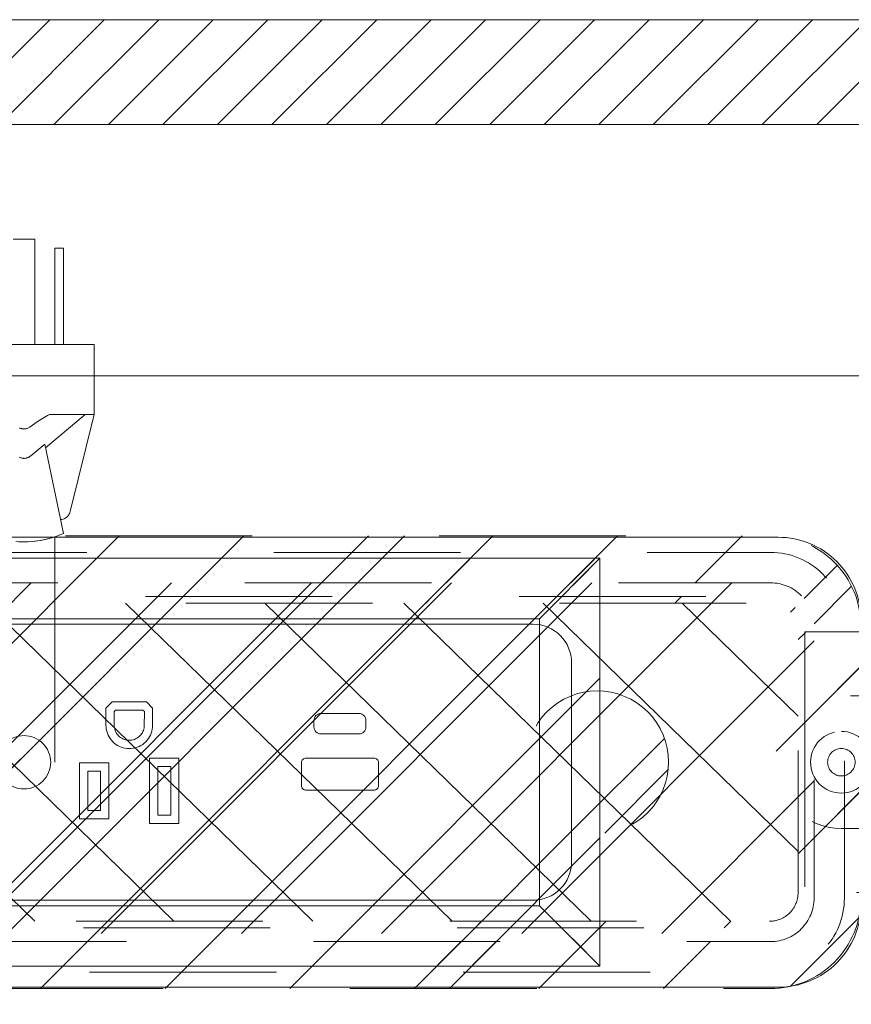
# Model space of a CAD drawing. Header units: inches. Extents: x -420 to -276, y -52 to 18.
# Tile 23 of 187: x -392.51 to -386.58, y -24.04 to -17.02. Entities that reach past the tile are written whole.
import ezdxf

# ---------------------------------------------------------------- set-up
doc = ezdxf.new("R2010")
doc.units = ezdxf.units.IN
doc.header["$LTSCALE"] = 32
doc.header["$MEASUREMENT"] = 0
doc.header["$PDMODE"] = 1
doc.header["$PDSIZE"] = -2
doc.linetypes.add('Dash Style-1', pattern=[0.083328, 0.041656, -0.041672])
for name, color, linetype, lineweight in [('Black', 7, 'Continuous', 18), ('DashLine', 7, 'Dash Style-1', 13), ('DashLineFill', 7, 'Dash Style-1', 13), ('Dean-Bezel', 7, 'Continuous', 18), ('Drawing', 7, 'Continuous', 18), ('Metal-CoatHook', 7, 'Continuous', 18), ('Metal-UtilityGrommet', 7, 'Continuous', 13), ('None', 7, 'Continuous', 18), ('Slate-MetalShroud', 7, 'Continuous', 18), ('SolidLine', 7, 'Continuous', 15), ('Wood_1-H', 7, 'Continuous', 13)]:
    doc.layers.add(name, color=color, linetype=linetype, lineweight=lineweight)
doc.layers.add('Electrical', color=1, linetype='Dash Style-1', lineweight=15, true_color=0xff0000)
doc.layers.add('Textile-Cushion', color=7, linetype='Continuous', lineweight=18, true_color=0x4c4c4c)
pattern_1 = [(45, (0, 0), (-1.613, 1.9357), []), (45, (-1.0608, 1.0608), (-0.472346, 0.41676), [])]

# ---------------------------------------------------------------- blocks, each defined once
blk = doc.blocks.new('Group')
at = {"layer": 'Textile-Cushion', "color": 31, "linetype": 'Continuous', "true_color": 0xffc198}
for p, q in [((0.0826, 1.2795), (-2.4174, -1.2204)), ((1.0826, 1.2795), (-1.4174, -1.2204)), ((2.0826, 1.2795), (-0.4174, -1.2204)), ((3.0826, 1.2795), (0.5826, -1.2204)), ((4.0826, 1.2795), (1.5826, -1.2204)), ((5.0826, 1.2795), (2.5826, -1.2204)), ((5.6693, 0.8662), (3.5826, -1.2204)), ((5.6693, -0.1338), (4.5826, -1.2204))]:
    blk.add_line(p, q, dxfattribs=at)
blk = doc.blocks.new('SlateShroudSleeve (2D)')
at = {"layer": 'DashLineFill', "linetype": 'Continuous', "lineweight": 13}
h = blk.add_hatch(dxfattribs=at)
h.set_pattern_fill('Steel', color=253, style=0, pattern_type=2)
h.set_pattern_definition(pattern_1)
edge = h.paths.add_edge_path()
edge.add_line((-6.0039, 0.9685), (-6.0039, -0.9685))
edge.add_arc((-5.3583, -0.9685), 0.6457, 180, 225)
edge.add_arc((-5.3583, -0.9685), 0.6457, 225, 270)
edge.add_line((-5.3583, -1.6142), (5.3583, -1.6142))
edge.add_arc((5.3583, -0.9685), 0.6457, 270, 360)
edge.add_line((6.0039, -0.9685), (6.0039, 0.9685))
edge.add_arc((5.3583, 0.9685), 0.6457, 0, 45)
edge.add_arc((5.3583, 0.9685), 0.6457, 45, 90)
edge.add_line((5.3583, 1.6142), (-5.3583, 1.6142))
edge.add_arc((-5.3583, 0.9685), 0.6457, 90, 180)
edge.add_line((-6.0039, 0.9685), (-6.0039, 0.9685))
edge = h.paths.add_edge_path()
edge.add_arc((5.3583, -0.9685), 0.311, 270, 360)
edge.add_line((5.6693, -0.9685), (5.6693, 0.9685))
edge.add_arc((5.3583, 0.9685), 0.311, 360, 405)
edge.add_arc((5.3583, 0.9685), 0.311, 45, 90)
edge.add_line((5.3583, 1.2795), (-5.3583, 1.2795))
edge.add_arc((-5.3583, 0.9685), 0.311, 90, 180)
edge.add_line((-5.6693, 0.9685), (-5.6693, -0.9685))
edge.add_arc((-5.3583, -0.9685), 0.311, 180, 225)
edge.add_arc((-5.3583, -0.9685), 0.311, 225, 270)
edge.add_line((-5.3583, -1.2795), (5.3583, -1.2795))
at = {"layer": 'DashLine', "lineweight": 13, "transparency": 33554687, "flags": 128}
blk.add_lwpolyline([(-5.8858, 0.9685, -0.414214), (-5.3583, 1.4961), (5.3583, 1.4961, -0.414214), (5.8858, 0.9685), (5.8858, -0.9685, -0.414214), (5.3583, -1.4961), (-5.3583, -1.4961, -0.414214), (-5.8858, -0.9685)], format="xyb", close=True, dxfattribs=at)
at = {"layer": 'DashLineFill', "lineweight": 13, "flags": 128}
for points in [[(-6.0039, 0.9685), (-6.0039, -0.9685, 0.198912), (-5.8148, -1.4251, 0.198912), (-5.3583, -1.6142), (5.3583, -1.6142, 0.414214), (6.0039, -0.9685), (6.0039, 0.9685, 0.198912), (5.8148, 1.4251, 0.198912), (5.3583, 1.6142), (-5.3583, 1.6142, 0.414214), (-6.0039, 0.9685)], [(5.3583, -1.2795, 0.414214), (5.6693, -0.9685), (5.6693, 0.9685, 0.198912), (5.5782, 1.1884, 0.198912), (5.3583, 1.2795), (-5.3583, 1.2795, 0.414214), (-5.6693, 0.9685), (-5.6693, -0.9685, 0.198912), (-5.5782, -1.1884, 0.198912), (-5.3583, -1.2795)]]:
    blk.add_lwpolyline(points, format="xyb", close=True, dxfattribs=at)
at = {"layer": 'SolidLine', "linetype": 'Continuous', "lineweight": 5}
blk.add_point((0, 0), dxfattribs=at)
at = {"layer": 'Textile-Cushion', "linetype": 'Continuous', "lineweight": 5}
blk.add_point((0, 0), dxfattribs=at)
at = {"layer": 'Textile-Cushion', "color": 31, "true_color": 0xffc198}
blk.add_blockref('Group', (0, 0), dxfattribs=at)
blk = doc.blocks.new('Group-4')
at = {"layer": 'Electrical', "linetype": 'Continuous', "lineweight": 5, "true_color": 0xdd0000}
h = blk.add_hatch(dxfattribs=at)
h.set_pattern_fill('ElectricalHatch', color=12, style=0, pattern_type=2)
h.set_pattern_definition([(45, (0, 0), (-0.3333333, -0.7222222), [])])
h.paths.add_polyline_path([(21.9488, -0.0197), (48.7008, -0.0197), (48.7008, -0.7677), (21.9488, -0.7677)])
at = {"layer": 'Electrical', "flags": 128}
blk.add_lwpolyline([(21.9488, -0.0197), (48.7008, -0.0197), (48.7008, -0.7677), (21.9488, -0.7677)], close=True, dxfattribs=at)
at = {"layer": 'SolidLine', "flags": 128}
for points in [[(0.748, -0.0197), (53.2283, -0.0197), (53.2283, -0.7677), (0.748, -0.7677)], [(0.748, -0.7677), (53.2283, -0.7677), (53.2283, -11.2008), (0.748, -11.2008)]]:
    blk.add_lwpolyline(points, close=True, dxfattribs=at)
blk.add_lwpolyline([(20.9843, -4.3012, -0.414214), (21.5748, -3.7106), (32.4016, -3.7106, -0.414214), (32.9921, -4.3012), (32.9921, -6.3287, -0.414214), (32.4016, -6.9193), (21.5748, -6.9193, -0.414214), (20.9843, -6.3287)], format="xyb", close=True, dxfattribs=at)
at = {"layer": 'Wood_1-H', "color": 7}
blk.add_blockref('SlateShroudSleeve (2D)', (26.9882, -5.315), dxfattribs=at)
blk = doc.blocks.new('Group-5')
at = {"layer": 'None'}
blk.add_blockref('Group-4', (0, 0), dxfattribs=at)
blk = doc.blocks.new('SL Utility Cabinet (2D)')
at = {"layer": 'None'}
blk.add_blockref('Group-5', (0, 0), dxfattribs=at)
at = {"layer": 'Drawing', "color": 0, "flags": 1}
for tag in ['Tag', 'Catalog', 'Option1', 'Option2', 'Option3', 'Option4', 'Option5', 'Option6', 'Option7', 'Option8', 'Option9', 'Option10', 'Option11', 'Option12', 'Custom', 'FinishGroup', 'Discount', 'Item2', 'Item3', 'Item6', 'Item9', 'Item10', 'Item12', 'Item13', 'Item16', 'Item19', 'Item20', 'Item21', 'Item22', 'Item23', 'Item24', 'Item25', 'Item8', 'Item18', 'Item1', 'Item4', 'Item5', 'Item7', 'Item11', 'Item14', 'Item15', 'Item17']:
    blk.add_attdef(tag, (-60.0407, -21.5676), '', height=0.00709, dxfattribs=at)
blk = doc.blocks.new('Group-16')
at = {"layer": 'Textile-Cushion', "color": 31, "true_color": 0xffc198}
for p, q in [((-2.2539, 1.1339), (0.0759, -1.1339)), ((-1.261, 1.1339), (1.0688, -1.1339)), ((-0.2681, 1.1339), (2.0618, -1.1339)), ((0.7248, 1.1339), (3.0547, -1.1339)), ((1.7178, 1.1339), (4.0476, -1.1339)), ((2.7107, 1.1339), (5.0405, -1.1339)), ((3.7036, 1.1339), (5.5236, -0.6376)), ((4.6965, 1.1339), (5.5236, 0.3288))]:
    blk.add_line(p, q, dxfattribs=at)
blk = doc.blocks.new('Group-17')
at = {"layer": 'Textile-Cushion', "color": 31, "true_color": 0xffc198}
blk.add_blockref('Group-16', (0, 0), dxfattribs=at)
blk = doc.blocks.new('SBDXF2-Shroud (2D)')
at = {"layer": 'DashLineFill', "linetype": 'Continuous', "lineweight": 13}
h = blk.add_hatch(dxfattribs=at)
h.set_pattern_fill('Steel', color=253, style=0, pattern_type=2)
h.set_pattern_definition(pattern_1)
edge = h.paths.add_edge_path()
edge.add_line((-5.5709, 0.9311), (-5.5709, -0.9311))
edge.add_arc((-5.3209, -0.9311), 0.25, 180, 270)
edge.add_line((-5.3209, -1.1811), (5.3209, -1.1811))
edge.add_arc((5.3209, -0.9311), 0.25, 270, 360)
edge.add_line((5.5709, -0.9311), (5.5709, 0.9311))
edge.add_arc((5.3209, 0.9311), 0.25, 0, 90)
edge.add_line((5.3209, 1.1811), (-5.3209, 1.1811))
edge.add_arc((-5.3209, 0.9311), 0.25, 90, 135)
edge.add_arc((-5.3209, 0.9311), 0.25, 135, 180)
edge.add_line((-5.5709, 0.9311), (-5.5709, 0.9311))
edge = h.paths.add_edge_path()
edge.add_arc((5.3209, -0.9311), 0.2028, 270, 360)
edge.add_line((5.5236, -0.9311), (5.5236, 0.9311))
edge.add_arc((5.3209, 0.9311), 0.2028, 360, 450)
edge.add_line((5.3209, 1.1339), (-5.3209, 1.1339))
edge.add_arc((-5.3209, 0.9311), 0.2028, 90, 180)
edge.add_line((-5.5236, 0.9311), (-5.5236, -0.9311))
edge.add_arc((-5.3209, -0.9311), 0.2028, 180, 270)
edge.add_line((-5.3209, -1.1339), (5.3209, -1.1339))
h = blk.add_hatch(dxfattribs=at)
h.set_pattern_fill('Steel', color=253, style=0, pattern_type=2)
h.set_pattern_definition(pattern_1)
edge = h.paths.add_edge_path()
edge.add_arc((6.5335, -0.6791), 0.25, 270, 315)
edge.add_arc((6.5335, -0.6791), 0.25, 315, 360)
edge.add_line((6.7835, -0.6791), (6.7835, 0.6791))
edge.add_arc((6.5335, 0.6791), 0.25, 0, 90)
edge.add_line((6.5335, 0.9291), (5.5709, 0.9291))
edge.add_line((5.5709, 0.9291), (5.5709, -0.9291))
edge.add_line((5.5709, -0.9291), (6.5335, -0.9291))
edge.add_line((6.5335, -0.9291), (6.5335, -0.9291))
at = {"layer": 'DashLineFill', "flags": 128}
for points in [[(-5.5709, 0.9311), (-5.5709, -0.9311, 0.414214), (-5.3209, -1.1811), (5.3209, -1.1811, 0.414214), (5.5709, -0.9311), (5.5709, 0.9311, 0.414214), (5.3209, 1.1811), (-5.3209, 1.1811, 0.198912), (-5.4976, 1.1079, 0.198912), (-5.5709, 0.9311)], [(5.3209, -1.1339, 0.414214), (5.5236, -0.9311), (5.5236, 0.9311, 0.414214), (5.3209, 1.1339), (-5.3209, 1.1339, 0.414214), (-5.5236, 0.9311), (-5.5236, -0.9311, 0.414214), (-5.3209, -1.1339)], [(6.5335, -0.9291, 0.198912), (6.7102, -0.8559, 0.198912), (6.7835, -0.6791), (6.7835, 0.6791, 0.414214), (6.5335, 0.9291), (5.5709, 0.9291), (5.5709, -0.9291), (6.5335, -0.9291)]]:
    blk.add_lwpolyline(points, format="xyb", close=True, dxfattribs=at)
at = {"layer": 'Slate-MetalShroud', "linetype": 'Continuous', "lineweight": 5}
blk.add_point((0, 0), dxfattribs=at)
at = {"layer": 'Metal-UtilityGrommet', "color": 7}
blk.add_blockref('Group-17', (0, 0), dxfattribs=at)
blk = doc.blocks.new('1BPJHN-ShroudBracket (2D)')
at = {"layer": 'DashLineFill', "linetype": 'Continuous', "lineweight": 13}
h = blk.add_hatch(dxfattribs=at)
h.set_pattern_fill('Steel', color=253, style=0, pattern_type=2)
h.set_pattern_definition(pattern_1)
edge = h.paths.add_edge_path()
edge.add_line((0.5571, 0.4724), (0.25, 0.4724))
edge.add_arc((0, 0.4724), 0.25, 0, 180)
edge.add_line((-0.25, 0.4724), (-0.5571, 0.4724))
edge.add_arc((-0.5571, 0), 0.4724, 90, 270)
edge.add_line((-0.5571, -0.4724), (-0.25, -0.4724))
edge.add_arc((0, -0.4724), 0.25, 180, 360)
edge.add_line((0.25, -0.4724), (0.5571, -0.4724))
edge.add_arc((0.5571, 0), 0.4724, 270, 450)
edge.add_line((0.5571, 0.4724), (0.5571, 0.4724))
edge = h.paths.add_edge_path()
edge.add_arc((0, 0), 0.0979, 180, 360)
edge.add_arc((0, 0), 0.0979, 0, 180)
edge.add_line((-0.098, 0), (-0.098, 0))
edge = h.paths.add_edge_path()
edge.add_arc((0, 0.4724), 0.0885, 180, 360)
edge.add_arc((0, 0.4724), 0.0885, 0, 180)
edge.add_line((-0.0885, 0.4724), (-0.0885, 0.4724))
edge = h.paths.add_edge_path()
edge.add_arc((-0.5571, 0), 0.098, 180, 360)
edge.add_arc((-0.5571, 0), 0.098, 0, 180)
edge.add_line((-0.655, 0), (-0.655, 0))
edge = h.paths.add_edge_path()
edge.add_arc((0.5571, 0), 0.098, 180, 360)
edge.add_arc((0.5571, 0), 0.098, 0, 180)
edge.add_line((0.4591, 0), (0.4591, 0))
edge = h.paths.add_edge_path()
edge.add_arc((0, -0.4724), 0.0885, 180, 360)
edge.add_arc((0, -0.4724), 0.0885, 0, 180)
edge.add_line((-0.0885, -0.4724), (-0.0885, -0.4724))
at = {"layer": 'DashLine', "flags": 128}
for points in [[(0, 0.6384), (0.0163, 0.6376), (0.0324, 0.6353), (0.0482, 0.6313), (0.0635, 0.6258), (0.0783, 0.6188), (0.0922, 0.6105), (0.1053, 0.6008), (0.1174, 0.5898), (0.1283, 0.5778), (0.138, 0.5647), (0.1464, 0.5507), (0.1534, 0.536), (0.1589, 0.5206), (0.1628, 0.5048), (0.1652, 0.4887), (0.166, 0.4724), (0.1652, 0.4562), (0.1628, 0.4401), (0.1589, 0.4243), (0.1534, 0.4089), (0.1464, 0.3942), (0.138, 0.3802), (0.1283, 0.3671), (0.1174, 0.3551), (0.1053, 0.3441), (0.0922, 0.3344), (0.0783, 0.326), (0.0635, 0.3191), (0.0482, 0.3136), (0.0324, 0.3096), (0.0163, 0.3072), (0, 0.3064), (-0.0163, 0.3072), (-0.0324, 0.3096), (-0.0482, 0.3136), (-0.0635, 0.3191), (-0.0783, 0.326), (-0.0922, 0.3344), (-0.1053, 0.3441), (-0.1174, 0.3551), (-0.1283, 0.3671), (-0.138, 0.3802), (-0.1464, 0.3942), (-0.1534, 0.4089), (-0.1589, 0.4243), (-0.1628, 0.4401), (-0.1652, 0.4562), (-0.166, 0.4724), (-0.1652, 0.4887), (-0.1628, 0.5048), (-0.1589, 0.5206), (-0.1534, 0.536), (-0.1464, 0.5507), (-0.138, 0.5647), (-0.1283, 0.5778), (-0.1174, 0.5898), (-0.1053, 0.6008), (-0.0922, 0.6105), (-0.0783, 0.6188), (-0.0635, 0.6258), (-0.0482, 0.6313), (-0.0324, 0.6353), (-0.0163, 0.6376)], [(-0.5571, 0.22), (-0.5355, 0.2189), (-0.5142, 0.2158), (-0.4932, 0.2105), (-0.4729, 0.2033), (-0.4534, 0.194), (-0.4349, 0.1829), (-0.4175, 0.1701), (-0.4015, 0.1556), (-0.387, 0.1396), (-0.3742, 0.1222), (-0.3631, 0.1037), (-0.3538, 0.0842), (-0.3466, 0.0639), (-0.3413, 0.0429), (-0.3381, 0.0216), (-0.3371, 0), (-0.3381, -0.0216), (-0.3413, -0.0429), (-0.3466, -0.0639), (-0.3538, -0.0842), (-0.3631, -0.1037), (-0.3742, -0.1222), (-0.387, -0.1396), (-0.4015, -0.1556), (-0.4175, -0.1701), (-0.4349, -0.1829), (-0.4534, -0.194), (-0.4729, -0.2033), (-0.4932, -0.2105), (-0.5142, -0.2158), (-0.5355, -0.2189), (-0.5571, -0.22), (-0.5787, -0.2189), (-0.6, -0.2158), (-0.6209, -0.2105), (-0.6413, -0.2033), (-0.6608, -0.194), (-0.6793, -0.1829), (-0.6967, -0.1701), (-0.7127, -0.1556), (-0.7271, -0.1396), (-0.74, -0.1222), (-0.7511, -0.1037), (-0.7603, -0.0842), (-0.7676, -0.0639), (-0.7729, -0.0429), (-0.776, -0.0216), (-0.7771, 0), (-0.776, 0.0216), (-0.7729, 0.0429), (-0.7676, 0.0639), (-0.7603, 0.0842), (-0.7511, 0.1037), (-0.74, 0.1222), (-0.7271, 0.1396), (-0.7127, 0.1556), (-0.6967, 0.1701), (-0.6793, 0.1829), (-0.6608, 0.194), (-0.6413, 0.2033), (-0.6209, 0.2105), (-0.6, 0.2158), (-0.5787, 0.2189)], [(0, 0.22), (0.0216, 0.2189), (0.0429, 0.2158), (0.0639, 0.2105), (0.0842, 0.2033), (0.1037, 0.194), (0.1222, 0.1829), (0.1396, 0.1701), (0.1556, 0.1556), (0.1701, 0.1396), (0.1829, 0.1222), (0.194, 0.1037), (0.2033, 0.0842), (0.2105, 0.0639), (0.2158, 0.0429), (0.2189, 0.0216), (0.22, 0), (0.2189, -0.0216), (0.2158, -0.0429), (0.2105, -0.0639), (0.2033, -0.0842), (0.194, -0.1037), (0.1829, -0.1222), (0.1701, -0.1396), (0.1556, -0.1556), (0.1396, -0.1701), (0.1222, -0.1829), (0.1037, -0.194), (0.0842, -0.2033), (0.0639, -0.2105), (0.0429, -0.2158), (0.0216, -0.2189), (0, -0.22), (-0.0216, -0.2189), (-0.0429, -0.2158), (-0.0639, -0.2105), (-0.0842, -0.2033), (-0.1037, -0.194), (-0.1222, -0.1829), (-0.1396, -0.1701), (-0.1556, -0.1556), (-0.1701, -0.1396), (-0.1829, -0.1222), (-0.194, -0.1037), (-0.2033, -0.0842), (-0.2105, -0.0639), (-0.2158, -0.0429), (-0.2189, -0.0216), (-0.22, 0), (-0.2189, 0.0216), (-0.2158, 0.0429), (-0.2105, 0.0639), (-0.2033, 0.0842), (-0.194, 0.1037), (-0.1829, 0.1222), (-0.1701, 0.1396), (-0.1556, 0.1556), (-0.1396, 0.1701), (-0.1222, 0.1829), (-0.1037, 0.194), (-0.0842, 0.2033), (-0.0639, 0.2105), (-0.0429, 0.2158), (-0.0216, 0.2189)], [(0.5571, 0.22), (0.5787, 0.2189), (0.6, 0.2158), (0.6209, 0.2105), (0.6413, 0.2033), (0.6608, 0.194), (0.6793, 0.1829), (0.6967, 0.1701), (0.7127, 0.1556), (0.7271, 0.1396), (0.74, 0.1222), (0.7511, 0.1037), (0.7603, 0.0842), (0.7676, 0.0639), (0.7729, 0.0429), (0.776, 0.0216), (0.7771, 0), (0.776, -0.0216), (0.7729, -0.0429), (0.7676, -0.0639), (0.7603, -0.0842), (0.7511, -0.1037), (0.74, -0.1222), (0.7271, -0.1396), (0.7127, -0.1556), (0.6967, -0.1701), (0.6793, -0.1829), (0.6608, -0.194), (0.6413, -0.2033), (0.6209, -0.2105), (0.6, -0.2158), (0.5787, -0.2189), (0.5571, -0.22), (0.5355, -0.2189), (0.5142, -0.2158), (0.4932, -0.2105), (0.4729, -0.2033), (0.4534, -0.194), (0.4349, -0.1829), (0.4175, -0.1701), (0.4015, -0.1556), (0.387, -0.1396), (0.3742, -0.1222), (0.3631, -0.1037), (0.3538, -0.0842), (0.3466, -0.0639), (0.3413, -0.0429), (0.3381, -0.0216), (0.3371, 0), (0.3381, 0.0216), (0.3413, 0.0429), (0.3466, 0.0639), (0.3538, 0.0842), (0.3631, 0.1037), (0.3742, 0.1222), (0.387, 0.1396), (0.4015, 0.1556), (0.4175, 0.1701), (0.4349, 0.1829), (0.4534, 0.194), (0.4729, 0.2033), (0.4932, 0.2105), (0.5142, 0.2158), (0.5355, 0.2189)], [(0.5571, 0.0979), (0.5667, 0.0975), (0.5762, 0.0961), (0.5855, 0.0937), (0.5946, 0.0905), (0.6033, 0.0864), (0.6115, 0.0814), (0.6192, 0.0757), (0.6263, 0.0693), (0.6328, 0.0621), (0.6385, 0.0544), (0.6435, 0.0462), (0.6476, 0.0375), (0.6508, 0.0284), (0.6532, 0.0191), (0.6546, 0.0096), (0.655, 0), (0.6546, -0.0096), (0.6532, -0.0191), (0.6508, -0.0284), (0.6476, -0.0375), (0.6435, -0.0462), (0.6385, -0.0544), (0.6328, -0.0621), (0.6263, -0.0693), (0.6192, -0.0757), (0.6115, -0.0814), (0.6033, -0.0864), (0.5946, -0.0905), (0.5855, -0.0937), (0.5762, -0.0961), (0.5667, -0.0975), (0.5571, -0.098), (0.5475, -0.0975), (0.538, -0.0961), (0.5287, -0.0937), (0.5196, -0.0905), (0.5109, -0.0864), (0.5027, -0.0814), (0.4949, -0.0757), (0.4878, -0.0693), (0.4814, -0.0621), (0.4756, -0.0544), (0.4707, -0.0462), (0.4666, -0.0375), (0.4634, -0.0284), (0.461, -0.0191), (0.4596, -0.0096), (0.4591, 0), (0.4596, 0.0096), (0.461, 0.0191), (0.4634, 0.0284), (0.4666, 0.0375), (0.4707, 0.0462), (0.4756, 0.0544), (0.4814, 0.0621), (0.4878, 0.0693), (0.4949, 0.0757), (0.5027, 0.0814), (0.5109, 0.0864), (0.5196, 0.0905), (0.5287, 0.0937), (0.538, 0.0961), (0.5475, 0.0975)], [(0, -0.3064), (0.0163, -0.3072), (0.0324, -0.3096), (0.0482, -0.3136), (0.0635, -0.3191), (0.0783, -0.326), (0.0922, -0.3344), (0.1053, -0.3441), (0.1174, -0.3551), (0.1283, -0.3671), (0.138, -0.3802), (0.1464, -0.3942), (0.1534, -0.4089), (0.1589, -0.4243), (0.1628, -0.4401), (0.1652, -0.4562), (0.166, -0.4724), (0.1652, -0.4887), (0.1628, -0.5048), (0.1589, -0.5206), (0.1534, -0.536), (0.1464, -0.5507), (0.138, -0.5647), (0.1283, -0.5778), (0.1174, -0.5898), (0.1053, -0.6008), (0.0922, -0.6105), (0.0783, -0.6188), (0.0635, -0.6258), (0.0482, -0.6313), (0.0324, -0.6353), (0.0163, -0.6376), (0, -0.6384), (-0.0163, -0.6376), (-0.0324, -0.6353), (-0.0482, -0.6313), (-0.0635, -0.6258), (-0.0783, -0.6188), (-0.0922, -0.6105), (-0.1053, -0.6008), (-0.1174, -0.5898), (-0.1283, -0.5778), (-0.138, -0.5647), (-0.1464, -0.5507), (-0.1534, -0.536), (-0.1589, -0.5206), (-0.1628, -0.5048), (-0.1652, -0.4887), (-0.166, -0.4724), (-0.1652, -0.4562), (-0.1628, -0.4401), (-0.1589, -0.4243), (-0.1534, -0.4089), (-0.1464, -0.3942), (-0.138, -0.3802), (-0.1283, -0.3671), (-0.1174, -0.3551), (-0.1053, -0.3441), (-0.0922, -0.3344), (-0.0783, -0.326), (-0.0635, -0.3191), (-0.0482, -0.3136), (-0.0324, -0.3096), (-0.0163, -0.3072)]]:
    blk.add_lwpolyline(points, close=True, dxfattribs=at)
at = {"layer": 'DashLineFill', "flags": 128}
for points in [[(0.5571, 0.4724), (0.25, 0.4724, 1), (-0.25, 0.4724), (-0.5571, 0.4724, 1), (-0.5571, -0.4724), (-0.25, -0.4724, 1), (0.25, -0.4724), (0.5571, -0.4724, 1), (0.5571, 0.4724)], [(-0.0885, 0.4724, 1), (0.0885, 0.4724, 1), (-0.0885, 0.4724)], [(-0.655, 0, 1), (-0.4591, 0, 1), (-0.655, 0)], [(-0.098, 0, 1), (0.0979, 0, 1), (-0.098, 0)], [(0.4591, 0, 1), (0.655, 0, 1), (0.4591, 0)], [(-0.0885, -0.4724, 1), (0.0885, -0.4724, 1), (-0.0885, -0.4724)]]:
    blk.add_lwpolyline(points, format="xyb", close=True, dxfattribs=at)
blk = doc.blocks.new('Group-18')
at = {"layer": 'Dean-Bezel'}
for p, q in [((4.11, 1.4545), (-4.11, 1.4545)), ((4.0531, 1.3974), (4.11, 1.4545)), ((4.11, 1.4545), (4.11, -1.4545)), ((3.9668, 1.3107), (4.0117, 1.3558)), ((4.0531, 1.3974), (4.0117, 1.3558)), ((3.9668, 1.3107), (3.9184, 1.2621)), ((3.6797, 1.023), (3.6785, 1.023)), ((3.6805, 1.024), (3.6797, 1.023)), ((0.6289, 0.4307), (0.5843, 0.3861)), ((0.8731, 0.4307), (0.6289, 0.4307)), ((0.8731, 0.4307), (0.9177, 0.3861)), ((0.5843, 0.3861), (0.5843, 0.264)), ((0.6434, 0.3617), (0.6533, 0.3716)), ((0.6434, 0.264), (0.6434, 0.3617)), ((0.8487, 0.3716), (0.6533, 0.3716)), ((0.8487, 0.3716), (0.8586, 0.3617)), ((0.8586, 0.3617), (0.8582, 0.2546)), ((0.9177, 0.264), (0.9177, 0.3861)), ((0.5843, 0.264), (0.5849, 0.2494)), ((0.5849, 0.2494), (0.5869, 0.235)), ((0.5869, 0.235), (0.59, 0.2208)), ((0.59, 0.2208), (0.5944, 0.207)), ((0.6438, 0.2546), (0.6434, 0.264)), ((0.645, 0.2453), (0.6438, 0.2546)), ((0.647, 0.2362), (0.645, 0.2453)), ((0.6499, 0.2272), (0.647, 0.2362)), ((0.6535, 0.2185), (0.6499, 0.2272)), ((0.6578, 0.2102), (0.6535, 0.2185)), ((0.8485, 0.2185), (0.8442, 0.2102)), ((0.8521, 0.2272), (0.8485, 0.2185)), ((0.855, 0.2362), (0.8521, 0.2272)), ((0.857, 0.2453), (0.855, 0.2362)), ((0.8582, 0.2546), (0.857, 0.2453)), ((0.9076, 0.207), (0.912, 0.2208)), ((0.912, 0.2208), (0.9151, 0.235)), ((0.9151, 0.235), (0.9171, 0.2494)), ((0.9171, 0.2494), (0.9177, 0.264)), ((0.6, 0.1935), (0.5944, 0.207)), ((0.6, 0.1935), (0.6067, 0.1807)), ((0.6067, 0.1807), (0.6145, 0.1684)), ((0.6145, 0.1684), (0.6233, 0.1569)), ((0.6233, 0.1569), (0.6332, 0.1462)), ((0.6332, 0.1462), (0.6439, 0.1363)), ((0.6628, 0.2023), (0.6578, 0.2102)), ((0.6686, 0.1948), (0.6628, 0.2023)), ((0.6749, 0.1879), (0.6686, 0.1948)), ((0.6818, 0.1816), (0.6749, 0.1879)), ((0.6893, 0.1759), (0.6818, 0.1816)), ((0.6972, 0.1708), (0.6893, 0.1759)), ((0.7055, 0.1665), (0.6972, 0.1708)), ((0.7142, 0.1629), (0.7055, 0.1665)), ((0.7232, 0.1601), (0.7142, 0.1629)), ((0.7323, 0.1581), (0.7232, 0.1601)), ((0.7416, 0.1568), (0.7323, 0.1581)), ((0.751, 0.1564), (0.7416, 0.1568)), ((0.7604, 0.1568), (0.751, 0.1564)), ((0.7697, 0.1581), (0.7604, 0.1568)), ((0.7788, 0.1601), (0.7697, 0.1581)), ((0.7878, 0.1629), (0.7788, 0.1601)), ((0.7965, 0.1665), (0.7878, 0.1629)), ((0.8048, 0.1708), (0.7965, 0.1665)), ((0.8127, 0.1759), (0.8048, 0.1708)), ((0.8202, 0.1816), (0.8127, 0.1759)), ((0.8271, 0.1879), (0.8202, 0.1816)), ((0.8334, 0.1948), (0.8271, 0.1879)), ((0.8392, 0.2023), (0.8334, 0.1948)), ((0.8442, 0.2102), (0.8392, 0.2023)), ((0.8581, 0.1363), (0.8688, 0.1462)), ((0.8688, 0.1462), (0.8787, 0.1569)), ((0.8787, 0.1569), (0.8875, 0.1684)), ((0.8875, 0.1684), (0.8953, 0.1807)), ((0.8953, 0.1807), (0.902, 0.1935)), ((0.902, 0.1935), (0.9076, 0.207)), ((0.6439, 0.1363), (0.6554, 0.1275)), ((0.6554, 0.1275), (0.6677, 0.1197)), ((0.6677, 0.1197), (0.6806, 0.113)), ((0.6806, 0.113), (0.694, 0.1074)), ((0.694, 0.1074), (0.7079, 0.103)), ((0.7079, 0.103), (0.7221, 0.0999)), ((0.7221, 0.0999), (0.7365, 0.098)), ((0.7365, 0.098), (0.751, 0.0974)), ((0.751, 0.0974), (0.7655, 0.098)), ((0.7655, 0.098), (0.7799, 0.0999)), ((0.7799, 0.0999), (0.7941, 0.103)), ((0.7941, 0.103), (0.808, 0.1074)), ((0.808, 0.1074), (0.8214, 0.113)), ((0.8214, 0.113), (0.8343, 0.1197)), ((0.8343, 0.1197), (0.8466, 0.1275)), ((0.8466, 0.1275), (0.8581, 0.1363)), ((0.8963, 0.0282), (0.8963, -0.4362)), ((1.1057, 0.0282), (0.8963, 0.0282)), ((1.1057, -0.4362), (1.1057, 0.0282)), ((0.3964, -0.0043), (0.3964, -0.4037)), ((0.6057, -0.0043), (0.3964, -0.0043)), ((0.4554, -0.3446), (0.4554, -0.0634)), ((0.5466, -0.0634), (0.4554, -0.0634)), ((0.5466, -0.0634), (0.5466, -0.3446)), ((0.6057, -0.4037), (0.6057, -0.0043)), ((0.9554, -0.3771), (0.9554, -0.0309)), ((1.0466, -0.0309), (0.9554, -0.0309)), ((1.0466, -0.0309), (1.0466, -0.3771)), ((0.5466, -0.3446), (0.4554, -0.3446)), ((0.6057, -0.4037), (0.3964, -0.4037)), ((1.0466, -0.3771), (0.9554, -0.3771)), ((1.1057, -0.4362), (0.8963, -0.4362)), ((3.6785, -1.023), (3.6785, -0.5311)), ((3.6785, -1.023), (3.7267, -1.0712)), ((4.11, -1.4545), (3.9132, -1.2577)), ((4.11, -1.4545), (-4.11, -1.4545))]:
    blk.add_line(p, q, dxfattribs=at)
blk = doc.blocks.new('Dean-PPUG-BK (2D)')
at = {"layer": 'DashLineFill', "linetype": 'Continuous', "lineweight": 13}
h = blk.add_hatch(dxfattribs=at)
h.set_pattern_fill('Steel', color=253, style=0, pattern_type=2)
h.set_pattern_definition(pattern_1)
h.paths.add_polyline_path([(-4.11, 1.4545), (4.11, 1.4545), (4.11, -1.4545), (-4.11, -1.4545)])
h = blk.add_hatch(dxfattribs=at)
h.set_pattern_fill('Steel', color=253, style=0, pattern_type=2)
h.set_pattern_definition(pattern_1)
h.paths.add_polyline_path([(4.091, 0.5085), (4.1408, 0.5061), (4.1902, 0.4987), (4.2386, 0.4866), (4.2856, 0.4698), (4.3307, 0.4485), (4.3735, 0.4228), (4.4136, 0.3931), (4.4506, 0.3596), (4.4841, 0.3226), (4.5138, 0.2825), (4.5395, 0.2397), (4.5608, 0.1946), (4.5776, 0.1476), (4.5897, 0.0992), (4.5971, 0.0498), (4.5995, 0), (4.5971, -0.0498), (4.5897, -0.0992), (4.5776, -0.1476), (4.5608, -0.1946), (4.5395, -0.2397), (4.5138, -0.2825), (4.4841, -0.3226), (4.4506, -0.3596), (4.4136, -0.3931), (4.3735, -0.4228), (4.3307, -0.4485), (4.2856, -0.4698), (4.2386, -0.4866), (4.1902, -0.4987), (4.1408, -0.5061), (4.091, -0.5085), (4.0412, -0.5061), (3.9918, -0.4987), (3.9434, -0.4866), (3.8964, -0.4698), (3.8513, -0.4485), (3.8085, -0.4228), (3.7684, -0.3931), (3.7314, -0.3596), (3.6979, -0.3226), (3.6682, -0.2825), (3.6425, -0.2397), (3.6212, -0.1946), (3.6044, -0.1476), (3.5923, -0.0992), (3.5849, -0.0498), (3.5825, 0), (3.5849, 0.0498), (3.5923, 0.0992), (3.6044, 0.1476), (3.6212, 0.1946), (3.6425, 0.2397), (3.6682, 0.2825), (3.6979, 0.3226), (3.7314, 0.3596), (3.7684, 0.3931), (3.8085, 0.4228), (3.8513, 0.4485), (3.8964, 0.4698), (3.9434, 0.4866), (3.9918, 0.4987), (4.0412, 0.5061)])
h = blk.add_hatch(dxfattribs=at)
h.set_pattern_fill('Steel', color=253, style=0, pattern_type=2)
h.set_pattern_definition(pattern_1)
h.paths.add_polyline_path([(0, 0.19), (0.0186, 0.1891), (0.0371, 0.1863), (0.0552, 0.1818), (0.0727, 0.1755), (0.0896, 0.1676), (0.1056, 0.158), (0.1205, 0.1469), (0.1344, 0.1344), (0.1469, 0.1205), (0.158, 0.1056), (0.1676, 0.0896), (0.1755, 0.0727), (0.1818, 0.0552), (0.1863, 0.0371), (0.1891, 0.0186), (0.19, 0), (0.1891, -0.0186), (0.1863, -0.0371), (0.1818, -0.0552), (0.1755, -0.0727), (0.1676, -0.0896), (0.158, -0.1056), (0.1469, -0.1205), (0.1344, -0.1344), (0.1205, -0.1469), (0.1056, -0.158), (0.0896, -0.1676), (0.0727, -0.1755), (0.0552, -0.1818), (0.0371, -0.1863), (0.0186, -0.1891), (0, -0.19), (-0.0186, -0.1891), (-0.0371, -0.1863), (-0.0552, -0.1818), (-0.0727, -0.1755), (-0.0896, -0.1676), (-0.1056, -0.158), (-0.1205, -0.1469), (-0.1344, -0.1344), (-0.1469, -0.1205), (-0.158, -0.1056), (-0.1676, -0.0896), (-0.1755, -0.0727), (-0.1818, -0.0552), (-0.1863, -0.0371), (-0.1891, -0.0186), (-0.19, 0), (-0.1891, 0.0186), (-0.1863, 0.0371), (-0.1818, 0.0552), (-0.1755, 0.0727), (-0.1676, 0.0896), (-0.158, 0.1056), (-0.1469, 0.1205), (-0.1344, 0.1344), (-0.1205, 0.1469), (-0.1056, 0.158), (-0.0896, 0.1676), (-0.0727, 0.1755), (-0.0552, 0.1818), (-0.0371, 0.1863), (-0.0186, 0.1891)])
at = {"layer": 'Black'}
for p, q in [((-0.5, 2.9793), (0.5, 2.9793)), ((0.5, 2.9793), (0.5, 2.4793)), ((0.1186, 2.4436), (0.1431, 2.4588)), ((0.155, 2.4656), (0.1431, 2.4588)), ((0.4227, 2.4677), (0.153, 2.2416)), ((0.1667, 2.472), (0.155, 2.4656)), ((0.1807, 2.4793), (0.1667, 2.472)), ((0.5, 2.4793), (0.1807, 2.4793)), ((0.3297, 1.7889), (0.5, 2.4793)), ((0.4143, 2.4608), (0.4227, 2.4677)), ((0.4227, 2.4677), (0.431, 2.4742)), ((0.4377, 2.4793), (0.431, 2.4742)), ((0.0404, 2.3886), (0.036, 2.3861)), ((0.0404, 2.3886), (0.0447, 2.3914)), ((0.0931, 2.4267), (0.0447, 2.3914)), ((0.067, 2.4081), (0.0931, 2.4267)), ((0.1186, 2.4436), (0.0931, 2.4267)), ((-0.0329, 2.3847), (-0.0298, 2.3833)), ((-0.0298, 2.3833), (-0.0266, 2.3821)), ((-0.0266, 2.3821), (-0.0234, 2.381)), ((-0.0234, 2.381), (-0.0201, 2.3801)), ((-0.0201, 2.3801), (-0.0168, 2.3793)), ((-0.0168, 2.3793), (-0.0135, 2.3786)), ((-0.0135, 2.3786), (-0.0102, 2.3781)), ((-0.0102, 2.3781), (-0.0068, 2.3778)), ((-0.0068, 2.3778), (-0.0034, 2.3776)), ((-0.0034, 2.3776), (0, 2.3775)), ((0, 2.3775), (0.0034, 2.3776)), ((0.0034, 2.3776), (0.0068, 2.3778)), ((0.0068, 2.3778), (0.0102, 2.3781)), ((0.0102, 2.3781), (0.0135, 2.3786)), ((0.0135, 2.3786), (0.0168, 2.3793)), ((0.0168, 2.3793), (0.0201, 2.3801)), ((0.0201, 2.3801), (0.0234, 2.381)), ((0.0234, 2.381), (0.0266, 2.3821)), ((0.0266, 2.3821), (0.0329, 2.3847)), ((0.0329, 2.3847), (0.036, 2.3861)), ((0.1474, 2.2684), (0.0474, 2.1846)), ((0.2812, 1.6308), (0.1474, 2.2684)), ((0.036, 2.1766), (0.0389, 2.1784)), ((0.0419, 2.1803), (0.0389, 2.1784)), ((0.0447, 2.1824), (0.0419, 2.1803)), ((0.0447, 2.1824), (0.0474, 2.1846)), ((-0.0298, 2.1735), (-0.0329, 2.175)), ((-0.0298, 2.1735), (-0.0266, 2.1721)), ((-0.0234, 2.1709), (-0.0266, 2.1721)), ((-0.0201, 2.1699), (-0.0234, 2.1709)), ((-0.0168, 2.169), (-0.0201, 2.1699)), ((-0.0135, 2.1683), (-0.0168, 2.169)), ((-0.0102, 2.1677), (-0.0135, 2.1683)), ((-0.0068, 2.1673), (-0.0102, 2.1677)), ((-0.0034, 2.167), (-0.0068, 2.1673)), ((-0.0034, 2.167), (0, 2.167)), ((0, 2.167), (0.0034, 2.167)), ((0.0068, 2.1673), (0.0034, 2.167)), ((0.0068, 2.1673), (0.0102, 2.1677)), ((0.0102, 2.1677), (0.0135, 2.1683)), ((0.0168, 2.169), (0.0135, 2.1683)), ((0.0168, 2.169), (0.0201, 2.1699)), ((0.0201, 2.1699), (0.0234, 2.1709)), ((0.0234, 2.1709), (0.0266, 2.1721)), ((0.0266, 2.1721), (0.0298, 2.1735)), ((0.0298, 2.1735), (0.0329, 2.175)), ((0.036, 2.1766), (0.0329, 2.175)), ((0.3114, 1.7547), (0.3156, 1.7597)), ((0.3156, 1.7597), (0.3194, 1.765)), ((0.3194, 1.765), (0.3227, 1.7706)), ((0.3227, 1.7706), (0.3256, 1.7765)), ((0.3256, 1.7765), (0.3279, 1.7826)), ((0.3279, 1.7826), (0.3297, 1.7889)), ((0.2606, 1.7294), (0.2664, 1.7301)), ((0.2664, 1.7301), (0.2728, 1.7315)), ((0.2728, 1.7315), (0.279, 1.7333)), ((0.279, 1.7333), (0.2851, 1.7357)), ((0.2851, 1.7357), (0.291, 1.7386)), ((0.291, 1.7386), (0.2966, 1.742)), ((0.2966, 1.742), (0.3019, 1.7458)), ((0.3019, 1.7458), (0.3068, 1.75)), ((0.3068, 1.75), (0.3114, 1.7547)), ((0.2273, 1.6098), (0.2812, 1.6308)), ((-0.0578, 1.5742), (0, 1.5718)), ((-0.038, 1.5728), (-0.0285, 1.5724)), ((-0.0285, 1.5724), (0, 1.5718)), ((0.0578, 1.5742), (0, 1.5718)), ((0, 1.5718), (0.0095, 1.5718)), ((0.0095, 1.5718), (0.0191, 1.572)), ((0.0191, 1.572), (0.0286, 1.5724)), ((0.0286, 1.5724), (0.0566, 1.5741)), ((0.0566, 1.5741), (0.0578, 1.5742)), ((0.0578, 1.5742), (0.1152, 1.5813)), ((0.0578, 1.5742), (0.0748, 1.5758)), ((0.0837, 1.5768), (0.1152, 1.5813)), ((0.1152, 1.5813), (0.1719, 1.5932)), ((0.1164, 1.5816), (0.1255, 1.5831)), ((0.1406, 1.5861), (0.1255, 1.5831)), ((0.1406, 1.5861), (0.1676, 1.5922)), ((0.1676, 1.5922), (0.1719, 1.5932)), ((0.1719, 1.5932), (0.2273, 1.6098)), ((0.1983, 1.6005), (0.1725, 1.5934)), ((0.1983, 1.6005), (0.2021, 1.6016)), ((0.2021, 1.6016), (0.2136, 1.6052)), ((0.2136, 1.6052), (0.2273, 1.6098)), ((0.2187, 1.6069), (0.2187, 0))]:
    blk.add_line(p, q, dxfattribs=at)
at = {"layer": 'Black', "color": 9}
for p, q in [((4.11, 1.4545), (3.6785, 1.023)), ((4.11, -1.4545), (3.6785, -1.023))]:
    blk.add_line(p, q, dxfattribs=at)
at = {"layer": 'Black', "color": 9, "flags": 128}
blk.add_lwpolyline([(-3.6785, 1.023), (3.6785, 1.023), (3.6785, -1.023), (-3.6785, -1.023)], close=True, dxfattribs=at)
at = {"layer": 'Black', "linetype": 'Continuous', "lineweight": 5}
blk.add_point((0, 0), dxfattribs=at)
at = {"layer": 'DashLineFill', "flags": 128}
for points in [[(-4.11, 1.4545), (4.11, 1.4545), (4.11, -1.4545), (-4.11, -1.4545)], [(4.091, 0.5085), (4.1408, 0.5061), (4.1902, 0.4987), (4.2386, 0.4866), (4.2856, 0.4698), (4.3307, 0.4485), (4.3735, 0.4228), (4.4136, 0.3931), (4.4506, 0.3596), (4.4841, 0.3226), (4.5138, 0.2825), (4.5395, 0.2397), (4.5608, 0.1946), (4.5776, 0.1476), (4.5897, 0.0992), (4.5971, 0.0498), (4.5995, 0), (4.5971, -0.0498), (4.5897, -0.0992), (4.5776, -0.1476), (4.5608, -0.1946), (4.5395, -0.2397), (4.5138, -0.2825), (4.4841, -0.3226), (4.4506, -0.3596), (4.4136, -0.3931), (4.3735, -0.4228), (4.3307, -0.4485), (4.2856, -0.4698), (4.2386, -0.4866), (4.1902, -0.4987), (4.1408, -0.5061), (4.091, -0.5085), (4.0412, -0.5061), (3.9918, -0.4987), (3.9434, -0.4866), (3.8964, -0.4698), (3.8513, -0.4485), (3.8085, -0.4228), (3.7684, -0.3931), (3.7314, -0.3596), (3.6979, -0.3226), (3.6682, -0.2825), (3.6425, -0.2397), (3.6212, -0.1946), (3.6044, -0.1476), (3.5923, -0.0992), (3.5849, -0.0498), (3.5825, 0), (3.5849, 0.0498), (3.5923, 0.0992), (3.6044, 0.1476), (3.6212, 0.1946), (3.6425, 0.2397), (3.6682, 0.2825), (3.6979, 0.3226), (3.7314, 0.3596), (3.7684, 0.3931), (3.8085, 0.4228), (3.8513, 0.4485), (3.8964, 0.4698), (3.9434, 0.4866), (3.9918, 0.4987), (4.0412, 0.5061)], [(0, 0.19), (0.0186, 0.1891), (0.0371, 0.1863), (0.0552, 0.1818), (0.0727, 0.1755), (0.0896, 0.1676), (0.1056, 0.158), (0.1205, 0.1469), (0.1344, 0.1344), (0.1469, 0.1205), (0.158, 0.1056), (0.1676, 0.0896), (0.1755, 0.0727), (0.1818, 0.0552), (0.1863, 0.0371), (0.1891, 0.0186), (0.19, 0), (0.1891, -0.0186), (0.1863, -0.0371), (0.1818, -0.0552), (0.1755, -0.0727), (0.1676, -0.0896), (0.158, -0.1056), (0.1469, -0.1205), (0.1344, -0.1344), (0.1205, -0.1469), (0.1056, -0.158), (0.0896, -0.1676), (0.0727, -0.1755), (0.0552, -0.1818), (0.0371, -0.1863), (0.0186, -0.1891), (0, -0.19), (-0.0186, -0.1891), (-0.0371, -0.1863), (-0.0552, -0.1818), (-0.0727, -0.1755), (-0.0896, -0.1676), (-0.1056, -0.158), (-0.1205, -0.1469), (-0.1344, -0.1344), (-0.1469, -0.1205), (-0.158, -0.1056), (-0.1676, -0.0896), (-0.1755, -0.0727), (-0.1818, -0.0552), (-0.1863, -0.0371), (-0.1891, -0.0186), (-0.19, 0), (-0.1891, 0.0186), (-0.1863, 0.0371), (-0.1818, 0.0552), (-0.1755, 0.0727), (-0.1676, 0.0896), (-0.158, 0.1056), (-0.1469, 0.1205), (-0.1344, 0.1344), (-0.1205, 0.1469), (-0.1056, 0.158), (-0.0896, 0.1676), (-0.0727, 0.1755), (-0.0552, 0.1818), (-0.0371, 0.1863), (-0.0186, 0.1891)]]:
    blk.add_lwpolyline(points, close=True, dxfattribs=at)
at = {"layer": 'Metal-CoatHook'}
for p, q in [((0.0781, 3.7293), (-0.0781, 3.7293)), ((0.0781, 3.7293), (0.0781, 2.9793)), ((0.2187, 3.6668), (0.2187, 2.9793)), ((0.2812, 3.6668), (0.2187, 3.6668)), ((0.2812, 3.6668), (0.2812, 2.9793))]:
    blk.add_line(p, q, dxfattribs=at)
at = {"layer": 'SolidLine', "flags": 128}
for points in [[(2.069, 0.2981, -0.414214), (2.1182, 0.3473), (2.3911, 0.3473, -0.414214), (2.4403, 0.2981), (2.4403, 0.2515, -0.414214), (2.3911, 0.2023), (2.1182, 0.2023, -0.414214), (2.069, 0.2515)], [(1.9797, -0.0022, -0.414214), (2.0112, 0.0293), (2.4982, 0.0293, -0.414214), (2.5297, -0.0022), (2.5297, -0.1672, -0.414214), (2.4982, -0.1987), (2.0112, -0.1987, -0.414214), (1.9797, -0.1672)]]:
    blk.add_lwpolyline(points, format="xyb", close=True, dxfattribs=at)
at = {"layer": 'Black', "color": 7}
blk.add_blockref('Group-18', (0, 0), dxfattribs=at)
blk = doc.blocks.new('Group-20')
at = {"layer": 'DashLine', "flags": 128}
blk.add_lwpolyline([(0, -2.5591), (69.7638, -2.5591), (69.7638, -30), (0, -30)], close=True, dxfattribs=at)
at = {"layer": 'SolidLine', "flags": 128}
blk.add_lwpolyline([(0, -2.5591), (69.7638, -2.5591), (69.7638, -30), (0, -30)], close=True, dxfattribs=at)
blk.add_lwpolyline([(21.9587, -4.6063, -0.414214), (22.2343, -4.3307), (29.498, -4.3307, -0.414214), (29.7736, -4.6063), (29.7736, -6.0236, -0.414214), (29.498, -6.2992), (22.2343, -6.2992, -0.414214), (21.9587, -6.0236)], format="xyb", close=True, dxfattribs=at)
at = {"layer": 'SolidLine', "color": 7}
for name, p in [('Dean-PPUG-BK (2D)', (25.8661, -5.315)), ('SBDXF2-Shroud (2D)', (25.8661, -5.315)), ('1BPJHN-ShroudBracket (2D)', (32.2559, -5.315))]:
    blk.add_blockref(name, p, dxfattribs=at)
blk = doc.blocks.new('Group-49')
at = {"layer": 'None'}
blk.add_blockref('Group-20', (0, 0), dxfattribs=at)
at = {"layer": 'None', "color": 7}
blk.add_blockref('SBDXF2-Shroud (2D)', (25.8661, -5.315), dxfattribs=at)
blk = doc.blocks.new('SL Credenza Desk Top (2D)')
at = {"layer": 'None'}
blk.add_blockref('Group-49', (0, 0), dxfattribs=at)
at = {"layer": 'Drawing', "color": 0, "flags": 1}
for tag in ['Tag', 'Catalog', 'Option1', 'Option2', 'Option3', 'Option4', 'Option5', 'Option6', 'Option7', 'Option8', 'Option9', 'Option10', 'Option11', 'Option12', 'Custom', 'FinishGroup', 'Discount', 'Item2', 'Item3', 'Item6', 'Item8', 'Item9', 'Item10', 'Item12', 'Item13', 'Item16', 'Item18', 'Item19', 'Item20', 'Item21', 'Item22', 'Item23', 'Item24', 'Item25', 'Item1', 'Item4', 'Item5', 'Item7', 'Item11', 'Item14', 'Item15', 'Item17']:
    blk.add_attdef(tag, (-58.8873, -32.5069), '', height=0.00709, dxfattribs=at)

msp = doc.modelspace()

# ---------------------------------------------------------------- block references
at = {"layer": 'Drawing'}
msp.add_blockref('SL Utility Cabinet (2D)', (-419.5, -17), dxfattribs=at)

# ---------------------------------------------------------------- next in the draw order: block references
msp.add_blockref('SL Credenza Desk Top (2D)', (-418.3467, -17), dxfattribs=at)

doc.saveas('drawing.dxf')
